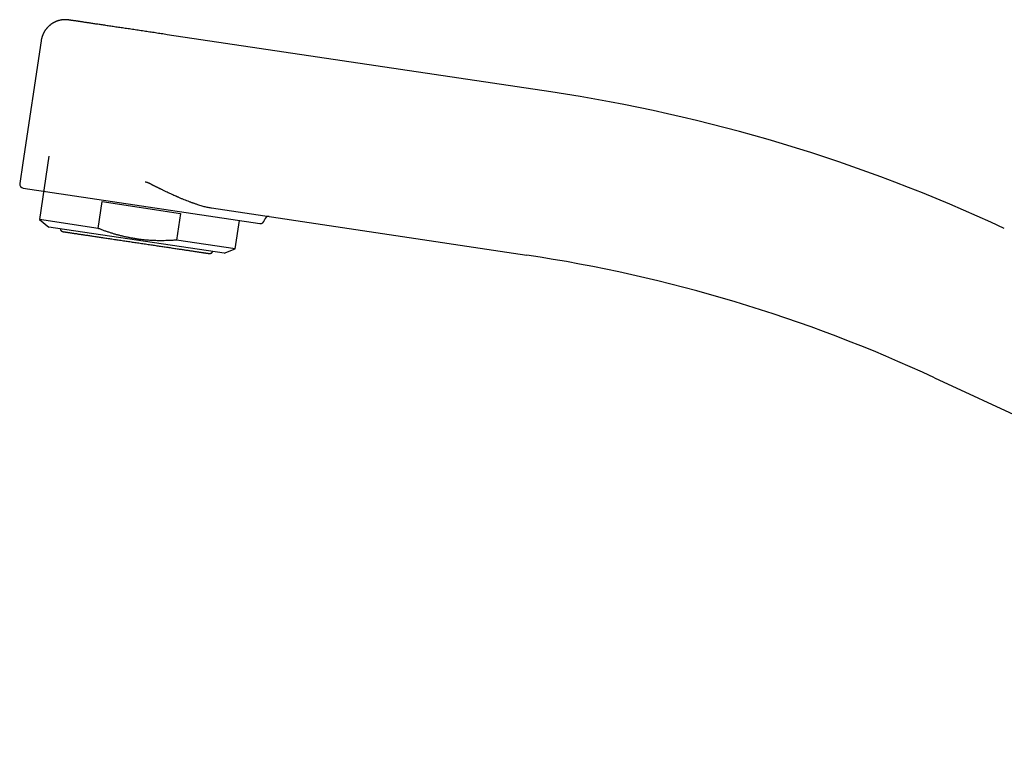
# Model space of a CAD drawing. Header units: millimetres. Extents: x 8 to 820, y 12 to 524.
# Tile 1 of 27: x 27 to 146, y 424 to 512. Entities that reach past the tile are written whole.
import ezdxf

# ---------------------------------------------------------------- set-up
doc = ezdxf.new("R2010")
doc.units = ezdxf.units.MM

msp = doc.modelspace()

# ---------------------------------------------------------------- linework, layer by layer
at = {"color": 7, "linetype": 'Continuous', "lineweight": 30}
for p, q in [((29.59, 509.53), (29.59, 509.49)), ((91.35, 503.29), (44.86, 510.23)), ((29.58, 509.48), (27.37, 494.67)), ((29.58, 509.48), (29.59, 509.49)), ((29.59, 509.49), (29.58, 509.48)), ((30.53, 495.49), (29.38, 487.8)), ((27.36, 494.67), (26.99, 492.2)), ((27.41, 491.63), (56.09, 487.33)), ((36.5, 486.73), (36.99, 489.98)), ((36.99, 489.98), (46.47, 488.56)), ((50.25, 489.22), (88.46, 483.5)), ((46.47, 488.56), (45.99, 485.32)), ((29.38, 487.8), (30.51, 486.9)), ((36.5, 486.73), (29.38, 487.8)), ((41.14, 485.31), (30.51, 486.9)), ((53.11, 484.25), (53.63, 487.7)), ((56.66, 487.75), (56.66, 487.76)), ((51.77, 483.72), (41.14, 485.31)), ((53.11, 484.25), (45.99, 485.32)), ((51.77, 483.72), (53.11, 484.25)), ((137.86, 468.62), (234.24, 423.68))]:
    msp.add_line(p, q, dxfattribs=at)
for centre, radius, start, end in [((61.78, 305.48), 200, 65, 81.5), ((27.49, 492.12), 0.5, 171.5, 261.4769), ((57.15, 487.68), 0.5, 81.4769, 171.4538), ((56.16, 487.82), 0.5, 261.4769, 351.4538), ((61.78, 305.48), 180, 65, 81.4769)]:
    msp.add_arc(centre, radius, start, end, dxfattribs=at)
for points, knots in [([(32.92, 512.02), (32.92, 512.02), (32.9, 512.02), (32.88, 512.02), (32.86, 512.03), (32.84, 512.03), (32.82, 512.03), (32.79, 512.04), (32.77, 512.04), (32.74, 512.04), (32.72, 512.04), (32.68, 512.04), (32.62, 512.05), (32.55, 512.05), (32.47, 512.05), (32.36, 512.05), (32.27, 512.04), (32.19, 512.03), (32.15, 512.03), (32.11, 512.02), (32.08, 512.02), (32.05, 512.01), (32.01, 512.01), (31.95, 512), (31.88, 511.98), (31.78, 511.96), (31.69, 511.93), (31.6, 511.91), (31.51, 511.88), (31.43, 511.84), (31.35, 511.81), (31.28, 511.78), (31.21, 511.74), (31.15, 511.71), (31.1, 511.69), (31.05, 511.66), (31.01, 511.64), (30.97, 511.61), (30.93, 511.59), (30.89, 511.56), (30.84, 511.53), (30.79, 511.49), (30.73, 511.45), (30.68, 511.4), (30.61, 511.35), (30.55, 511.29), (30.5, 511.24), (30.45, 511.2), (30.42, 511.17), (30.39, 511.13), (30.35, 511.1), (30.32, 511.06), (30.29, 511.03), (30.27, 511.01), (30.26, 510.99), (30.25, 510.98), (30.24, 510.96), (30.22, 510.95), (30.2, 510.92), (30.17, 510.87), (30.12, 510.81), (30.06, 510.73), (30.01, 510.65), (29.97, 510.58), (29.92, 510.5), (29.88, 510.42), (29.85, 510.36), (29.82, 510.3), (29.81, 510.26), (29.79, 510.22), (29.78, 510.2), (29.77, 510.18), (29.77, 510.16), (29.75, 510.13), (29.74, 510.09), (29.72, 510.04), (29.7, 509.98), (29.68, 509.9), (29.65, 509.82), (29.63, 509.72), (29.61, 509.61), (29.59, 509.53), (29.59, 509.49)], [0, 0, 0, 0, 0.0066, 0.015368, 0.022861, 0.029195, 0.034568, 0.039304, 0.044323, 0.049494, 0.054646, 0.059779, 0.075786, 0.089922, 0.103917, 0.129018, 0.154456, 0.16591, 0.175323, 0.182547, 0.188248, 0.194958, 0.202935, 0.2122, 0.231305, 0.250975, 0.271174, 0.290985, 0.311346, 0.331491, 0.350223, 0.367495, 0.383277, 0.397545, 0.410278, 0.421953, 0.432217, 0.442455, 0.452852, 0.46342, 0.474175, 0.488149, 0.502617, 0.518298, 0.535328, 0.553747, 0.573693, 0.583052, 0.592774, 0.602858, 0.613304, 0.62411, 0.634289, 0.639692, 0.643899, 0.646918, 0.65037, 0.655492, 0.662283, 0.67073, 0.693329, 0.714279, 0.733607, 0.75251, 0.771626, 0.79096, 0.810359, 0.821852, 0.831985, 0.840767, 0.845314, 0.8494, 0.853576, 0.85958, 0.868765, 0.880436, 0.89456, 0.911091, 0.929975, 0.951143, 0.974516, 1, 1, 1, 1]), ([(44.86, 510.23), (44.74, 510.25), (44.51, 510.29), (44.15, 510.34), (43.8, 510.39), (43.45, 510.45), (43.1, 510.5), (42.75, 510.55), (42.4, 510.6), (42.05, 510.65), (41.7, 510.71), (41.34, 510.76), (40.99, 510.81), (40.64, 510.87), (40.29, 510.92), (39.94, 510.97), (39.61, 511.02), (39.28, 511.07), (38.95, 511.12), (38.64, 511.16), (38.33, 511.21), (38.02, 511.26), (37.72, 511.3), (37.43, 511.34), (37.15, 511.39), (36.87, 511.43), (36.6, 511.47), (36.34, 511.51), (36.09, 511.54), (35.85, 511.58), (35.61, 511.62), (35.39, 511.65), (35.17, 511.68), (34.97, 511.71), (34.77, 511.74), (34.58, 511.77), (34.41, 511.8), (34.26, 511.82), (34.12, 511.84), (33.99, 511.86), (33.86, 511.88), (33.74, 511.9), (33.63, 511.91), (33.53, 511.93), (33.43, 511.94), (33.33, 511.96), (33.24, 511.97), (33.17, 511.98), (33.1, 511.99), (33.04, 512), (33, 512.01), (32.96, 512.01), (32.94, 512.02), (32.92, 512.02), (32.92, 512.02), (32.92, 512.02), (32.92, 512.02)], [0, 0, 0, 0, 0.019087, 0.038089, 0.057019, 0.075891, 0.094721, 0.113523, 0.13231, 0.151098, 0.170798, 0.19053, 0.210313, 0.230161, 0.250093, 0.270123, 0.289701, 0.309164, 0.328532, 0.347822, 0.367053, 0.386244, 0.405415, 0.424686, 0.443879, 0.463013, 0.482109, 0.501187, 0.520267, 0.539371, 0.558413, 0.577363, 0.596239, 0.615061, 0.633846, 0.652613, 0.671382, 0.68782, 0.704286, 0.720791, 0.73735, 0.753973, 0.770673, 0.787461, 0.80435, 0.823239, 0.84183, 0.860139, 0.878184, 0.89601, 0.913945, 0.932004, 0.950204, 0.968424, 0.986697, 1, 1, 1, 1]), ([(42.2, 492.39), (42.23, 492.38), (42.29, 492.37), (42.39, 492.34), (42.48, 492.31), (42.58, 492.27), (42.66, 492.23), (42.75, 492.19), (42.82, 492.15), (42.88, 492.12), (42.94, 492.09), (42.99, 492.06), (43.05, 492.03), (43.1, 492), (43.14, 491.98), (43.18, 491.96), (43.22, 491.94), (43.26, 491.92), (43.3, 491.9), (43.36, 491.87), (43.45, 491.83), (43.56, 491.78), (43.67, 491.72), (43.78, 491.67), (43.89, 491.61), (44.01, 491.56), (44.12, 491.5), (44.3, 491.42), (44.54, 491.3), (44.84, 491.16), (45.13, 491.02), (45.41, 490.9), (45.66, 490.78), (45.83, 490.71), (45.94, 490.66), (45.99, 490.63), (46.04, 490.61), (46.1, 490.59), (46.14, 490.57), (46.19, 490.55), (46.34, 490.48), (46.57, 490.38), (46.89, 490.25), (47.21, 490.12), (47.47, 490.02), (47.67, 489.94), (47.8, 489.89), (47.94, 489.84), (48.08, 489.8), (48.22, 489.75), (48.36, 489.7), (48.56, 489.63), (48.79, 489.56), (49.06, 489.48), (49.31, 489.41), (49.56, 489.35), (49.8, 489.3), (50.02, 489.26), (50.17, 489.23), (50.25, 489.22)], [0, 0, 0, 0, 0.010821, 0.022084, 0.033427, 0.043962, 0.05546, 0.06576, 0.075554, 0.0818, 0.088873, 0.096513, 0.103485, 0.109828, 0.115544, 0.120358, 0.124614, 0.129531, 0.134768, 0.140025, 0.153442, 0.166979, 0.180637, 0.194416, 0.208316, 0.222336, 0.236477, 0.250738, 0.289258, 0.326601, 0.362767, 0.397756, 0.427574, 0.456481, 0.462845, 0.469163, 0.475436, 0.481662, 0.487843, 0.493978, 0.500067, 0.540983, 0.58124, 0.62084, 0.659784, 0.677058, 0.694199, 0.711209, 0.728089, 0.744837, 0.763842, 0.783527, 0.817801, 0.850951, 0.882982, 0.913898, 0.943703, 0.972401, 1, 1, 1, 1]), ([(31.9, 486.69), (31.9, 486.68), (31.91, 486.66), (31.92, 486.62), (31.93, 486.58), (31.95, 486.54), (31.97, 486.51), (31.98, 486.49), (32.01, 486.46), (32.03, 486.43), (32.07, 486.41), (32.1, 486.39), (32.13, 486.37), (32.15, 486.36), (32.17, 486.35), (32.2, 486.34), (32.23, 486.34), (32.24, 486.34)], [0, 0, 0, 0, 0.044523, 0.143136, 0.228623, 0.301044, 0.36118, 0.419457, 0.479293, 0.561524, 0.646417, 0.72607, 0.769369, 0.809273, 0.853209, 0.916654, 1, 1, 1, 1]), ([(32.24, 486.34), (32.24, 486.34), (32.24, 486.34), (32.26, 486.33), (32.29, 486.33), (32.33, 486.32), (32.39, 486.32), (32.45, 486.31), (32.53, 486.29), (32.61, 486.28), (32.7, 486.27), (32.8, 486.25), (32.92, 486.24), (33.04, 486.22), (33.18, 486.2), (33.34, 486.17), (33.5, 486.15), (33.67, 486.12), (33.85, 486.1), (34.03, 486.07), (34.22, 486.04), (34.42, 486.01), (34.62, 485.98), (34.84, 485.95), (35.07, 485.91), (35.31, 485.88), (35.56, 485.84), (35.81, 485.8), (36.08, 485.76), (36.34, 485.72), (36.61, 485.68), (36.88, 485.64), (37.15, 485.6), (37.42, 485.56), (37.71, 485.52), (38.01, 485.48), (38.31, 485.43), (38.62, 485.38), (38.94, 485.34), (39.25, 485.29), (39.57, 485.24), (39.87, 485.2), (40.18, 485.15), (40.48, 485.11), (40.79, 485.06), (40.99, 485.03), (41.09, 485.01)], [0, 0, 0, 0, 0.023352, 0.046659, 0.069951, 0.093261, 0.116619, 0.139998, 0.161985, 0.18395, 0.205918, 0.227915, 0.249969, 0.273328, 0.29664, 0.319938, 0.343251, 0.366612, 0.390001, 0.412, 0.433971, 0.455939, 0.477933, 0.499976, 0.523344, 0.54666, 0.569956, 0.593264, 0.616615, 0.639997, 0.661992, 0.683962, 0.705931, 0.727927, 0.749976, 0.773328, 0.796639, 0.819941, 0.843265, 0.866641, 0.890017, 0.911995, 0.933956, 0.955927, 0.977933, 1, 1, 1, 1]), ([(45.99, 485.32), (45.85, 485.31), (45.56, 485.28), (45.13, 485.26), (44.7, 485.25), (44.27, 485.24), (43.87, 485.24), (43.48, 485.25), (43.12, 485.26), (42.77, 485.28), (42.41, 485.31), (42.06, 485.34), (41.67, 485.38), (41.26, 485.44), (40.82, 485.51), (40.38, 485.59), (39.94, 485.68), (39.52, 485.77), (39.12, 485.87), (38.74, 485.97), (38.36, 486.08), (37.99, 486.2), (37.61, 486.32), (37.24, 486.45), (36.87, 486.59), (36.62, 486.69), (36.5, 486.73)], [0, 0, 0, 0, 0.044331, 0.088674, 0.133019, 0.177358, 0.221687, 0.258842, 0.296001, 0.333156, 0.369937, 0.406721, 0.443502, 0.489699, 0.535915, 0.582137, 0.628354, 0.674552, 0.715126, 0.755707, 0.796289, 0.836864, 0.877645, 0.918431, 0.959218, 1, 1, 1, 1]), ([(41.09, 485.01), (41.2, 485), (41.42, 484.97), (41.74, 484.92), (42.07, 484.87), (42.39, 484.82), (42.71, 484.77), (43.02, 484.73), (43.32, 484.68), (43.62, 484.64), (43.91, 484.59), (44.2, 484.55), (44.49, 484.51), (44.78, 484.46), (45.07, 484.42), (45.36, 484.38), (45.64, 484.33), (45.92, 484.29), (46.18, 484.25), (46.43, 484.22), (46.67, 484.18), (46.91, 484.15), (47.13, 484.11), (47.36, 484.08), (47.58, 484.04), (47.8, 484.01), (48, 483.98), (48.2, 483.95), (48.39, 483.92), (48.57, 483.9), (48.73, 483.87), (48.88, 483.85), (49.02, 483.83), (49.15, 483.81), (49.28, 483.79), (49.39, 483.77), (49.5, 483.76), (49.6, 483.74), (49.68, 483.73), (49.75, 483.72), (49.81, 483.71), (49.86, 483.7), (49.9, 483.7), (49.93, 483.69), (49.94, 483.69), (49.94, 483.69), (49.95, 483.69)], [0, 0, 0, 0, 0.023391, 0.04672, 0.070018, 0.093316, 0.116645, 0.140028, 0.162038, 0.184016, 0.205989, 0.227983, 0.250024, 0.273385, 0.296698, 0.319995, 0.343308, 0.366668, 0.390046, 0.412035, 0.434, 0.455969, 0.477968, 0.500023, 0.523379, 0.546689, 0.569986, 0.593301, 0.616665, 0.640053, 0.662049, 0.684019, 0.705988, 0.727984, 0.750031, 0.773396, 0.796711, 0.820006, 0.843313, 0.866664, 0.890045, 0.912038, 0.934004, 0.955969, 0.977959, 1, 1, 1, 1]), ([(49.95, 483.69), (49.96, 483.69), (49.98, 483.69), (50, 483.69), (50.02, 483.69), (50.04, 483.69), (50.05, 483.69), (50.08, 483.69), (50.13, 483.7), (50.17, 483.72), (50.2, 483.74), (50.23, 483.76), (50.26, 483.78), (50.3, 483.81), (50.33, 483.85), (50.36, 483.89), (50.37, 483.92), (50.37, 483.93)], [0, 0, 0, 0, 0.0643713, 0.1117127, 0.1438076, 0.1747074, 0.2073371, 0.2416907, 0.3479898, 0.4515464, 0.5031241, 0.5643343, 0.6378516, 0.7237156, 0.8220044, 0.9328078, 1, 1, 1, 1])]:
    msp.add_open_spline(points, degree=3, knots=knots, dxfattribs=at)

doc.saveas('drawing.dxf')
